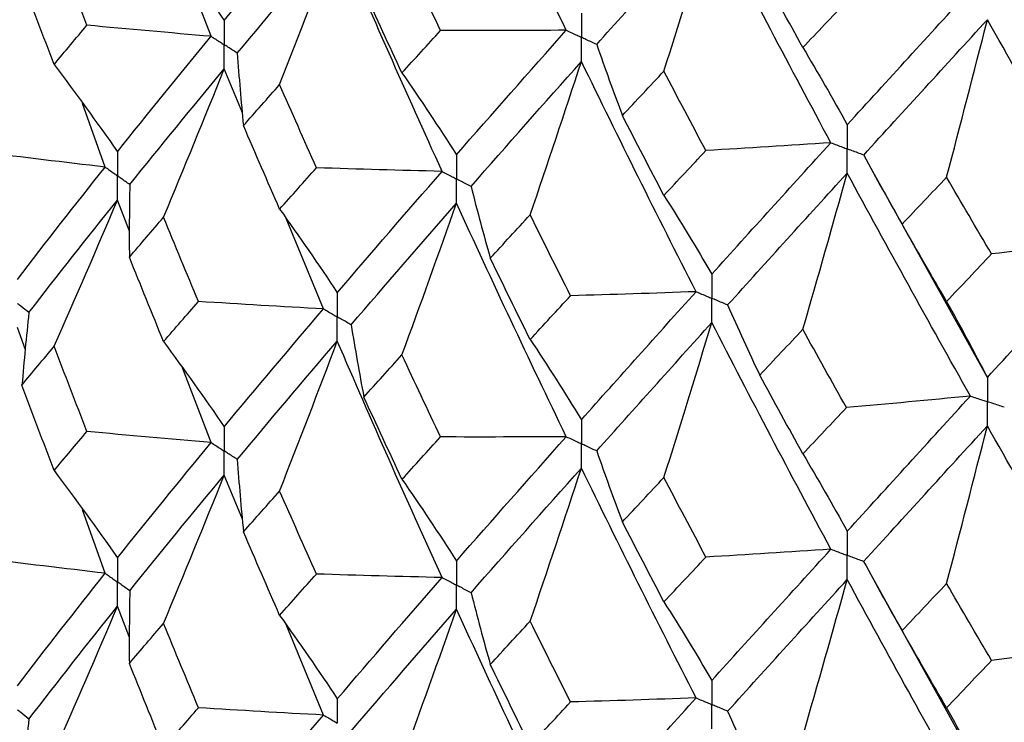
# Paper-space layout '_Isometric' of a CAD drawing. Header units: millimetres. Extents: x -25 to 231, y -14 to 362.
# Tile 16 of 58: x -15.56 to -9.52, y 16.11 to 20.42. Entities that reach past the tile are written whole.
import ezdxf

# ---------------------------------------------------------------- set-up
doc = ezdxf.new("R2010")
doc.units = ezdxf.units.MM

psp = doc.layouts.new('_Isometric')

# ---------------------------------------------------------------- linework, layer by layer
at = {"color": 7, "linetype": 'Continuous', "lineweight": 25}
for p, q in [((-14.3856, 20.3169), (-14.5625, 20.7752)), ((-14.1943, 19.8482), (-14.3057, 20.1172)), ((-15.0353, 19.5156), (-15.1744, 19.9046)), ((-9.6251, 18.2254), (-10.328, 19.4893)), ((-14.8862, 19.1221), (-14.9602, 19.3136)), ((-13.6964, 18.6464), (-13.9258, 19.2)), ((-15.525, 18.395), (-15.5737, 18.5312)), ((-14.3856, 17.8269), (-14.5623, 18.2841)), ((-14.1941, 17.3579), (-14.3057, 17.6273)), ((-15.0353, 17.0258), (-15.1746, 17.4151)), ((-9.6251, 15.7353), (-10.3284, 16.9985)), ((-14.8863, 16.6322), (-14.9602, 16.8237)), ((-13.6964, 16.1565), (-13.926, 16.7109))]:
    psp.add_line(p, q, dxfattribs=at)
for points in [[(-12.2075, 20.3542), (-12.4364, 20.8279), (-12.6608, 21.3041), (-12.8809, 21.7844)], [(-14.3057, 20.4135), (-14.1075, 20.6526), (-13.9044, 20.8942), (-13.6965, 21.1379)], [(-12.0211, 20.2671), (-11.7899, 20.5257), (-11.5546, 20.7869), (-11.315, 21.0524)], [(-11.6088, 20.1033), (-11.5089, 20.4197), (-11.411, 20.736), (-11.315, 21.0524)], [(-10.5848, 19.6647), (-10.832, 20.124), (-11.0754, 20.5859), (-11.315, 21.0524)], [(-15.1473, 20.3849), (-15.215, 20.559), (-15.2822, 20.7333), (-15.3486, 20.9079)], [(-14.6771, 20.9366), (-14.5508, 20.765), (-14.427, 20.5907), (-14.3057, 20.4135)], [(-14.2252, 20.2141), (-14.0257, 20.4539), (-13.8212, 20.6963), (-13.6119, 20.9408)], [(-13.9654, 20.021), (-13.8453, 20.3275), (-13.7275, 20.6341), (-13.6119, 20.9408)], [(-12.9697, 19.4893), (-13.1885, 19.9706), (-13.4027, 20.4547), (-13.6119, 20.9408)], [(-12.9785, 20.3527), (-13.058, 20.5195), (-13.1369, 20.6867), (-13.2153, 20.8544)], [(-10.7566, 20.2479), (-10.8451, 20.408), (-10.9332, 20.5687), (-11.0209, 20.7298)], [(-15.3486, 20.1443), (-15.4151, 20.3189), (-15.4809, 20.4939), (-15.5461, 20.6692)], [(-13.2153, 20.0927), (-13.2937, 20.2606), (-13.3716, 20.4287), (-13.4488, 20.5972)], [(-10.4844, 19.7748), (-10.2362, 20.047), (-9.9843, 20.3222), (-9.7287, 20.6017)], [(-10.7566, 20.2479), (-10.6681, 20.3416), (-10.5791, 20.4359), (-10.4896, 20.5306)], [(-10.3836, 19.5893), (-10.1344, 19.8624), (-9.8816, 20.1384), (-9.6251, 20.4188)], [(-9.875, 19.4533), (-9.79, 19.7753), (-9.7067, 20.0971), (-9.6251, 20.4188)], [(-8.8461, 19.0768), (-9.109, 19.5207), (-9.3686, 19.9674), (-9.6251, 20.4188)], [(-15.3486, 20.1443), (-15.2822, 20.2241), (-15.215, 20.3044), (-15.1473, 20.3849)], [(-14.3856, 20.3169), (-14.6398, 20.3383), (-14.8937, 20.361), (-15.1473, 20.3849)], [(-13.2153, 20.0927), (-13.1369, 20.1791), (-13.058, 20.2657), (-12.9785, 20.3527)], [(-12.2075, 20.3542), (-12.4645, 20.3525), (-12.7215, 20.352), (-12.9785, 20.3527)], [(-12.8809, 19.591), (-12.6608, 19.8428), (-12.4362, 20.0973), (-12.2075, 20.3542)], [(-14.9602, 19.6098), (-14.774, 19.8427), (-14.5823, 20.0785), (-14.3856, 20.3169)], [(-12.0211, 20.2671), (-11.9707, 20.1216), (-11.918, 19.9764), (-11.8633, 19.8314)], [(-10.7566, 20.2479), (-10.6641, 20.0933), (-10.5733, 19.9356), (-10.4844, 19.7748)], [(-14.2252, 20.2141), (-14.2149, 20.0659), (-14.2023, 19.9177), (-14.1876, 19.7696)], [(-15.3486, 20.1443), (-15.2166, 19.9688), (-15.0872, 19.7906), (-14.9602, 19.6098)], [(-14.8845, 19.4081), (-14.6968, 19.6416), (-14.5038, 19.8781), (-14.3057, 20.1172)], [(-14.6771, 19.2078), (-14.5509, 19.5107), (-14.427, 19.8138), (-14.3057, 20.1172)], [(-12.7916, 19.3967), (-12.5703, 19.6493), (-12.3445, 19.9047), (-12.1145, 20.1625)], [(-12.4291, 19.2225), (-12.3222, 19.5358), (-12.2173, 19.8491), (-12.1145, 20.1625)], [(-11.4117, 18.7516), (-11.6502, 19.2191), (-11.8846, 19.6897), (-12.1145, 20.1625)], [(-13.2153, 20.0927), (-13.1016, 19.9284), (-12.9902, 19.7612), (-12.8809, 19.591)], [(-11.8633, 19.8314), (-11.779, 19.9216), (-11.6941, 20.0122), (-11.6088, 20.1033)], [(-11.3512, 19.6166), (-11.4376, 19.7784), (-11.5234, 19.9406), (-11.6088, 20.1033)], [(-14.1876, 19.7696), (-14.1141, 19.8531), (-14.04, 19.9369), (-13.9654, 20.021)], [(-13.7395, 19.511), (-13.8154, 19.6807), (-13.8907, 19.8507), (-13.9654, 20.021)], [(-11.6088, 19.3417), (-11.6941, 19.5046), (-11.779, 19.6678), (-11.8633, 19.8314)], [(-13.9654, 19.2574), (-14.04, 19.4278), (-14.1141, 19.5985), (-14.1876, 19.7696)], [(-10.5848, 19.6647), (-10.84, 19.6474), (-11.0955, 19.6314), (-11.3512, 19.6166)], [(-11.315, 18.859), (-11.0754, 19.1246), (-10.8319, 19.3933), (-10.5848, 19.6647)], [(-15.0353, 19.5156), (-15.2873, 19.5447), (-15.5388, 19.5751), (-15.7899, 19.6067)], [(-11.6088, 19.3417), (-11.5234, 19.433), (-11.4376, 19.5246), (-11.3512, 19.6166)], [(-10.3836, 19.5893), (-10.3071, 19.4476), (-10.2285, 19.3063), (-10.1478, 19.1654)], [(-15.5737, 18.8273), (-15.3997, 19.0546), (-15.2203, 19.2833), (-15.0353, 19.5156)], [(-13.9654, 19.2574), (-13.8907, 19.3415), (-13.8154, 19.4261), (-13.7395, 19.511)], [(-12.9697, 19.4893), (-13.2264, 19.4952), (-13.483, 19.5025), (-13.7395, 19.511)], [(-13.6119, 18.7454), (-13.4027, 18.9902), (-13.1885, 19.2383), (-12.9697, 19.4893)], [(-11.2178, 18.6703), (-10.9772, 18.9368), (-10.7326, 19.2065), (-10.4844, 19.4788)], [(-10.7566, 18.521), (-10.6641, 18.8403), (-10.5734, 19.1596), (-10.4844, 19.4788)], [(-9.7287, 18.112), (-9.9842, 18.5646), (-10.2362, 19.0204), (-10.4844, 19.4788)], [(-10.1478, 19.1654), (-10.0573, 19.261), (-9.9664, 19.3569), (-9.875, 19.4533)], [(-9.5997, 18.9828), (-9.6919, 19.1392), (-9.7836, 19.296), (-9.875, 19.4533)], [(-14.8845, 19.4081), (-14.8875, 19.2598), (-14.8884, 19.1114), (-14.8871, 18.9631)], [(-12.7916, 19.3967), (-12.7545, 19.2499), (-12.7152, 19.1034), (-12.6737, 18.957)], [(-11.6088, 19.3417), (-11.5089, 19.1839), (-11.411, 19.0229), (-11.315, 18.859)], [(-15.503, 18.6234), (-15.3274, 18.8514), (-15.1466, 19.0808), (-14.9602, 19.3136)], [(-15.3486, 18.4167), (-15.2166, 18.7153), (-15.0871, 19.0143), (-14.9602, 19.3136)], [(-13.5269, 18.5485), (-13.3164, 18.7941), (-13.1009, 19.0429), (-12.8809, 19.2946)], [(-13.2153, 18.364), (-13.1016, 18.6741), (-12.9902, 18.9843), (-12.8809, 19.2946)], [(-12.2075, 17.8627), (-12.4363, 18.3366), (-12.6609, 18.8142), (-12.8809, 19.2946)], [(-14.8871, 18.9631), (-14.8177, 19.0443), (-14.7477, 19.1259), (-14.6771, 19.2078)], [(-14.4634, 18.6914), (-14.5352, 18.8632), (-14.6065, 19.0353), (-14.6771, 19.2078)], [(-13.9654, 19.2574), (-13.8452, 19.0896), (-13.7274, 18.9189), (-13.6119, 18.7454)], [(-12.6737, 18.957), (-12.5927, 19.0451), (-12.5112, 19.1337), (-12.4291, 19.2225)], [(-12.1812, 18.7267), (-12.2644, 18.8917), (-12.347, 19.0569), (-12.4291, 19.2225)], [(-9.875, 18.6917), (-9.9664, 18.8493), (-10.0573, 19.0072), (-10.1478, 19.1654)], [(-9.6251, 18.2254), (-9.3687, 18.5061), (-9.1088, 18.79), (-8.8461, 19.0768)], [(-8.8461, 19.0768), (-9.0968, 19.0442), (-9.348, 19.0129), (-9.5997, 18.9828)], [(-14.6771, 18.4454), (-14.7477, 18.6176), (-14.8177, 18.7901), (-14.8871, 18.9631)], [(-9.875, 18.6917), (-9.7836, 18.7883), (-9.6918, 18.8854), (-9.5997, 18.9828)], [(-12.4291, 18.4588), (-12.5112, 18.6245), (-12.5927, 18.7905), (-12.6737, 18.957)], [(-12.4291, 18.4588), (-12.347, 18.5477), (-12.2644, 18.637), (-12.1812, 18.7267)], [(-11.4117, 18.7516), (-11.6681, 18.7421), (-11.9246, 18.7338), (-12.1812, 18.7267)], [(-12.1145, 17.967), (-11.8845, 18.2252), (-11.6501, 18.4868), (-11.4117, 18.7516)], [(-14.6771, 18.4454), (-14.6065, 18.527), (-14.5352, 18.609), (-14.4634, 18.6914)], [(-13.6964, 18.6464), (-13.9523, 18.6601), (-14.2079, 18.6751), (-14.4634, 18.6914)], [(-11.2178, 18.6703), (-11.1543, 18.5266), (-11.0887, 18.3832), (-11.021, 18.2401)], [(-9.875, 18.6917), (-9.79, 18.5395), (-9.7067, 18.384), (-9.6251, 18.2254)], [(-15.503, 18.6234), (-15.5194, 18.4754), (-15.5338, 18.3272), (-15.5459, 18.179)], [(-14.3057, 17.9233), (-14.1076, 18.1619), (-13.9045, 18.4022), (-13.6964, 18.6464)], [(-13.5269, 18.5485), (-13.5031, 18.4008), (-13.4771, 18.2532), (-13.4489, 18.1058)], [(-12.0211, 17.7756), (-11.79, 18.0345), (-11.5545, 18.297), (-11.315, 18.5626)], [(-11.6088, 17.6129), (-11.5089, 17.9295), (-11.411, 18.2461), (-11.315, 18.5626)], [(-10.5847, 17.1731), (-10.8319, 17.6326), (-11.0755, 18.096), (-11.315, 18.5626)], [(-11.021, 18.2401), (-10.9333, 18.3334), (-10.8452, 18.427), (-10.7566, 18.521)], [(-10.4895, 18.0409), (-10.579, 18.2005), (-10.668, 18.3606), (-10.7566, 18.521)], [(-14.6771, 18.4454), (-14.5508, 18.2742), (-14.427, 18.1002), (-14.3057, 17.9233)], [(-14.2252, 17.724), (-14.0257, 17.9633), (-13.8213, 18.2043), (-13.6119, 18.4492)], [(-13.9654, 17.5298), (-13.8452, 17.8361), (-13.7274, 18.1425), (-13.6119, 18.4492)], [(-12.9697, 16.9993), (-13.1885, 17.48), (-13.4025, 17.9626), (-13.6119, 18.4492)], [(-12.4291, 18.4588), (-12.3222, 18.2979), (-12.2173, 18.1339), (-12.1145, 17.967)], [(-15.5459, 18.179), (-15.4808, 18.258), (-15.415, 18.3371), (-15.3486, 18.4167)], [(-15.1474, 17.895), (-15.2152, 18.0686), (-15.2822, 18.2425), (-15.3486, 18.4167)], [(-13.4489, 18.1058), (-13.3717, 18.1915), (-13.2938, 18.2775), (-13.2153, 18.364)], [(-12.9783, 17.8612), (-13.0579, 18.0284), (-13.1369, 18.196), (-13.2153, 18.364)], [(-10.7566, 17.7574), (-10.8452, 17.9178), (-10.9333, 18.0788), (-11.021, 18.2401)], [(-15.3486, 17.6547), (-15.415, 17.8292), (-15.4808, 18.004), (-15.5459, 18.179)], [(-13.2153, 17.6016), (-13.2937, 17.7692), (-13.3716, 17.9373), (-13.4489, 18.1058)], [(-9.7287, 18.112), (-9.9819, 18.0871), (-10.2356, 18.0633), (-10.4895, 18.0409)], [(-10.4844, 17.2833), (-10.2362, 17.5559), (-9.9842, 17.8323), (-9.7287, 18.112)], [(-10.7566, 17.7574), (-10.668, 17.8514), (-10.579, 17.9459), (-10.4895, 18.0409)], [(-15.3486, 17.6547), (-15.2822, 17.7345), (-15.2151, 17.8146), (-15.1474, 17.895)], [(-14.3856, 17.8269), (-14.6399, 17.8483), (-14.8938, 17.871), (-15.1474, 17.895)], [(-10.3837, 17.0977), (-10.1345, 17.3712), (-9.8815, 17.6484), (-9.6251, 17.9291)], [(-9.875, 16.9629), (-9.7901, 17.2851), (-9.7068, 17.6072), (-9.6251, 17.9291)], [(-8.846, 16.5852), (-9.1089, 17.0293), (-9.3687, 17.4775), (-9.6251, 17.9291)], [(-14.9602, 17.1201), (-14.7739, 17.3534), (-14.5822, 17.5891), (-14.3856, 17.8269)], [(-13.2153, 17.6016), (-13.1369, 17.6877), (-13.0579, 17.7742), (-12.9783, 17.8612)], [(-12.2075, 17.8627), (-12.4644, 17.8609), (-12.7214, 17.8604), (-12.9783, 17.8612)], [(-12.8809, 17.1008), (-12.6609, 17.352), (-12.4364, 17.6053), (-12.2075, 17.8627)], [(-12.0211, 17.7756), (-11.9707, 17.6301), (-11.9181, 17.4849), (-11.8634, 17.34)], [(-10.7566, 17.7574), (-10.6641, 17.6024), (-10.5734, 17.4444), (-10.4844, 17.2833)], [(-14.2252, 17.724), (-14.2148, 17.5758), (-14.2022, 17.4276), (-14.1874, 17.2794)], [(-15.3486, 17.6547), (-15.2166, 17.4792), (-15.0871, 17.301), (-14.9602, 17.1201)], [(-12.7915, 16.9067), (-12.5703, 17.1587), (-12.3447, 17.4127), (-12.1145, 17.6709)], [(-12.4291, 16.7313), (-12.3221, 17.0444), (-12.2173, 17.3576), (-12.1145, 17.6709)], [(-11.4117, 16.2616), (-11.6502, 16.7286), (-11.8844, 17.1975), (-12.1145, 17.6709)], [(-14.8845, 16.9183), (-14.6967, 17.1523), (-14.5037, 17.3887), (-14.3057, 17.6273)], [(-14.6771, 16.7183), (-14.5509, 17.021), (-14.4271, 17.324), (-14.3057, 17.6273)], [(-13.2153, 17.6016), (-13.1016, 17.4376), (-12.9901, 17.2707), (-12.8809, 17.1008)], [(-11.8634, 17.34), (-11.7791, 17.4306), (-11.6942, 17.5215), (-11.6088, 17.6129)], [(-11.3511, 17.1251), (-11.4375, 17.2873), (-11.5234, 17.4499), (-11.6088, 17.6129)], [(-14.1874, 17.2794), (-14.114, 17.3626), (-14.04, 17.446), (-13.9654, 17.5298)], [(-13.7397, 17.021), (-13.8155, 17.1903), (-13.8907, 17.3598), (-13.9654, 17.5298)], [(-11.6088, 16.8505), (-11.6941, 17.0132), (-11.779, 17.1764), (-11.8634, 17.34)], [(-13.9654, 16.7678), (-14.04, 16.9381), (-14.114, 17.1086), (-14.1874, 17.2794)], [(-10.5847, 17.1731), (-10.8399, 17.1558), (-11.0954, 17.1399), (-11.3511, 17.1251)], [(-11.315, 16.3688), (-11.0754, 16.6339), (-10.8321, 16.9013), (-10.5847, 17.1731)], [(-15.0353, 17.0258), (-15.2872, 17.0549), (-15.5388, 17.0852), (-15.7898, 17.1168)], [(-11.6088, 16.8505), (-11.5234, 16.9416), (-11.4375, 17.0331), (-11.3511, 17.1251)], [(-10.3837, 17.0977), (-10.3072, 16.9561), (-10.2286, 16.8149), (-10.1479, 16.6741)], [(-15.5737, 16.3357), (-15.3998, 16.563), (-15.2202, 16.7932), (-15.0353, 17.0258)], [(-13.9654, 16.7678), (-13.8907, 16.8519), (-13.8155, 16.9363), (-13.7397, 17.021)], [(-12.9697, 16.9993), (-13.2265, 17.0053), (-13.4832, 17.0125), (-13.7397, 17.021)], [(-13.6119, 16.2557), (-13.4026, 16.5009), (-13.1884, 16.7489), (-12.9697, 16.9993)], [(-11.2178, 16.1803), (-10.9771, 16.4463), (-10.7328, 16.7145), (-10.4844, 16.9872)], [(-10.7566, 16.0298), (-10.6641, 16.349), (-10.5733, 16.6681), (-10.4844, 16.9872)], [(-9.7287, 15.622), (-9.9842, 16.074), (-10.236, 16.5283), (-10.4844, 16.9872)], [(-14.8845, 16.9183), (-14.8876, 16.77), (-14.8885, 16.6217), (-14.8872, 16.4733)], [(-10.1479, 16.6741), (-10.0574, 16.7699), (-9.9664, 16.8662), (-9.875, 16.9629)], [(-9.5995, 16.4913), (-9.6917, 16.648), (-9.7836, 16.8053), (-9.875, 16.9629)], [(-12.7915, 16.9067), (-12.7544, 16.7599), (-12.715, 16.6132), (-12.6735, 16.4668)], [(-11.6088, 16.8505), (-11.5089, 16.693), (-11.4109, 16.5325), (-11.315, 16.3688)], [(-15.503, 16.1318), (-15.3275, 16.3597), (-15.1465, 16.5904), (-14.9602, 16.8237)], [(-15.3486, 15.9259), (-15.2166, 16.2249), (-15.0871, 16.5241), (-14.9602, 16.8237)], [(-13.5269, 16.0587), (-13.3163, 16.3047), (-13.1008, 16.5535), (-12.8809, 16.8047)], [(-13.2153, 15.8744), (-13.1017, 16.1844), (-12.9902, 16.4945), (-12.8809, 16.8047)], [(-12.2074, 15.3728), (-12.4364, 15.8474), (-12.661, 16.3249), (-12.8809, 16.8047)], [(-13.9654, 16.7678), (-13.8452, 16.6), (-13.7274, 16.4293), (-13.6119, 16.2557)], [(-12.6735, 16.4668), (-12.5925, 16.5546), (-12.5111, 16.6427), (-12.4291, 16.7313)], [(-12.1815, 16.2368), (-12.2645, 16.4013), (-12.3471, 16.566), (-12.4291, 16.7313)], [(-14.8872, 16.4733), (-14.8178, 16.5547), (-14.7478, 16.6363), (-14.6771, 16.7183)], [(-14.4632, 16.2015), (-14.5351, 16.3734), (-14.6064, 16.5457), (-14.6771, 16.7183)], [(-9.875, 16.2006), (-9.9664, 16.3579), (-10.0574, 16.5157), (-10.1479, 16.6741)], [(-9.6251, 15.7353), (-9.3687, 16.0153), (-9.1091, 16.298), (-8.846, 16.5852)], [(-8.846, 16.5852), (-9.0967, 16.5527), (-9.3479, 16.5214), (-9.5995, 16.4913)], [(-9.875, 16.2006), (-9.7836, 16.297), (-9.6918, 16.3939), (-9.5995, 16.4913)], [(-14.6771, 15.9546), (-14.7478, 16.1271), (-14.8178, 16.3001), (-14.8872, 16.4733)], [(-12.4291, 15.9693), (-12.5111, 16.1348), (-12.5926, 16.3006), (-12.6735, 16.4668)], [(-11.4117, 16.2616), (-11.6682, 16.2521), (-11.9248, 16.2438), (-12.1815, 16.2368)], [(-12.1145, 15.4773), (-11.8844, 15.7359), (-11.65, 15.9975), (-11.4117, 16.2616)], [(-14.6771, 15.9546), (-14.6064, 16.0365), (-14.5351, 16.1188), (-14.4632, 16.2015)], [(-13.6964, 16.1565), (-13.9522, 16.1703), (-14.2078, 16.1852), (-14.4632, 16.2015)], [(-12.4291, 15.9693), (-12.3471, 16.0581), (-12.2645, 16.1473), (-12.1815, 16.2368)], [(-9.875, 16.2006), (-9.79, 16.0487), (-9.7067, 15.8936), (-9.6251, 15.7353)], [(-15.503, 16.1318), (-15.5194, 15.9838), (-15.5338, 15.8357), (-15.5459, 15.6875)], [(-14.3057, 15.4317), (-14.1077, 15.6703), (-13.9045, 15.912), (-13.6964, 16.1565)], [(-11.2178, 16.1803), (-11.1542, 16.0365), (-11.0885, 15.8931), (-11.0207, 15.7499)]]:
    psp.add_open_spline(points, degree=3, dxfattribs=at)
for points, knots in [([(-14.3057, 20.4135), (-14.3056, 20.3736), (-14.3056, 20.3337), (-14.3055, 20.2937), (-14.3055, 20.2843), (-14.3055, 20.2748), (-14.3055, 20.2654)], [0, 0, 0, 0, 0.0001467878, 0.0001467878, 0.0001467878, 0.0001814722, 0.0001814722, 0.0001814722, 0.0001814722]), ([(-12.1145, 20.4585), (-12.1145, 20.4186), (-12.1144, 20.3788), (-12.1144, 20.3389), (-12.1144, 20.3295), (-12.1144, 20.32), (-12.1144, 20.3106)], [0, 0, 0, 0, 0.0001465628, 0.0001465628, 0.0001465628, 0.0001812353, 0.0001812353, 0.0001812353, 0.0001812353]), ([(-12.2075, 20.3542), (-12.1855, 20.3439), (-12.1634, 20.3335), (-12.1414, 20.3232), (-12.1324, 20.319), (-12.1234, 20.3148), (-12.1144, 20.3106)], [0, 0, 0, 0, 0.000085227, 0.000085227, 0.000085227, 0.0001198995, 0.0001198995, 0.0001198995, 0.0001198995]), ([(-14.3856, 20.3169), (-14.3667, 20.3047), (-14.3477, 20.2925), (-14.3287, 20.2803), (-14.321, 20.2753), (-14.3133, 20.2704), (-14.3055, 20.2654)], [0, 0, 0, 0, 0.0000851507, 0.0000851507, 0.0000851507, 0.0001198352, 0.0001198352, 0.0001198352, 0.0001198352]), ([(-12.1145, 20.1625), (-12.1145, 20.2024), (-12.1144, 20.2424), (-12.1144, 20.2823), (-12.1144, 20.2917), (-12.1144, 20.3012), (-12.1144, 20.3106)], [0, 0, 0, 0, 0.0001465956, 0.0001465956, 0.0001465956, 0.0001812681, 0.0001812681, 0.0001812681, 0.0001812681]), ([(-12.0211, 20.2671), (-12.0433, 20.2774), (-12.0654, 20.2877), (-12.0875, 20.298), (-12.0965, 20.3022), (-12.1054, 20.3064), (-12.1144, 20.3106)], [0, 0, 0, 0, 0.000085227, 0.000085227, 0.000085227, 0.0001198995, 0.0001198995, 0.0001198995, 0.0001198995]), ([(-14.3057, 20.1172), (-14.3056, 20.1571), (-14.3056, 20.1971), (-14.3055, 20.2371), (-14.3055, 20.2465), (-14.3055, 20.256), (-14.3055, 20.2654)], [0, 0, 0, 0, 0.0001467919, 0.0001467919, 0.0001467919, 0.0001814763, 0.0001814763, 0.0001814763, 0.0001814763]), ([(-14.2252, 20.2141), (-14.2443, 20.2262), (-14.2633, 20.2384), (-14.2823, 20.2505), (-14.2901, 20.2555), (-14.2978, 20.2604), (-14.3055, 20.2654)], [0, 0, 0, 0, 0.0000851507, 0.0000851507, 0.0000851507, 0.0001198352, 0.0001198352, 0.0001198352, 0.0001198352]), ([(-10.4844, 19.7748), (-10.4843, 19.7349), (-10.4843, 19.6951), (-10.4843, 19.6552), (-10.4843, 19.6458), (-10.4843, 19.6363), (-10.4843, 19.6269)], [0, 0, 0, 0, 0.0001465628, 0.0001465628, 0.0001465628, 0.0001812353, 0.0001812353, 0.0001812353, 0.0001812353]), ([(-10.5848, 19.6647), (-10.561, 19.6557), (-10.5372, 19.6467), (-10.5134, 19.6378), (-10.5037, 19.6342), (-10.494, 19.6305), (-10.4843, 19.6269)], [0, 0, 0, 0, 0.000085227, 0.000085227, 0.000085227, 0.0001198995, 0.0001198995, 0.0001198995, 0.0001198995]), ([(-10.4844, 19.4788), (-10.4843, 19.5187), (-10.4843, 19.5587), (-10.4843, 19.5986), (-10.4843, 19.608), (-10.4843, 19.6174), (-10.4843, 19.6269)], [0, 0, 0, 0, 0.0001465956, 0.0001465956, 0.0001465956, 0.0001812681, 0.0001812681, 0.0001812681, 0.0001812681]), ([(-10.3836, 19.5893), (-10.4075, 19.5982), (-10.4314, 19.6071), (-10.4552, 19.616), (-10.4649, 19.6196), (-10.4746, 19.6232), (-10.4843, 19.6269)], [0, 0, 0, 0, 0.000085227, 0.000085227, 0.000085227, 0.0001198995, 0.0001198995, 0.0001198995, 0.0001198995]), ([(-14.9602, 19.6098), (-14.9601, 19.5699), (-14.9601, 19.53), (-14.9601, 19.4901), (-14.9601, 19.4807), (-14.9601, 19.4712), (-14.9601, 19.4618)], [0, 0, 0, 0, 0.0001466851, 0.0001466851, 0.0001466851, 0.0001813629, 0.0001813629, 0.0001813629, 0.0001813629]), ([(-12.8809, 19.591), (-12.8808, 19.5511), (-12.8808, 19.5112), (-12.8808, 19.4712), (-12.8808, 19.4618), (-12.8808, 19.4523), (-12.8808, 19.4429)], [0, 0, 0, 0, 0.0001467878, 0.0001467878, 0.0001467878, 0.0001814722, 0.0001814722, 0.0001814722, 0.0001814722]), ([(-15.0353, 19.5156), (-15.0175, 19.5029), (-14.9997, 19.4901), (-14.9819, 19.4773), (-14.9746, 19.4722), (-14.9673, 19.467), (-14.9601, 19.4618)], [0, 0, 0, 0, 0.0000851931, 0.0000851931, 0.0000851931, 0.0001198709, 0.0001198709, 0.0001198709, 0.0001198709]), ([(-14.9602, 19.3136), (-14.9601, 19.3536), (-14.9601, 19.3935), (-14.9601, 19.4335), (-14.9601, 19.4429), (-14.9601, 19.4523), (-14.9601, 19.4618)], [0, 0, 0, 0, 0.0001466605, 0.0001466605, 0.0001466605, 0.0001813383, 0.0001813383, 0.0001813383, 0.0001813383]), ([(-14.8845, 19.4081), (-14.9024, 19.4208), (-14.9203, 19.4335), (-14.9382, 19.4462), (-14.9455, 19.4514), (-14.9528, 19.4566), (-14.9601, 19.4618)], [0, 0, 0, 0, 0.0000851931, 0.0000851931, 0.0000851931, 0.0001198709, 0.0001198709, 0.0001198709, 0.0001198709]), ([(-12.9697, 19.4893), (-12.9487, 19.4783), (-12.9276, 19.4673), (-12.9065, 19.4563), (-12.8979, 19.4518), (-12.8894, 19.4474), (-12.8808, 19.4429)], [0, 0, 0, 0, 0.0000851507, 0.0000851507, 0.0000851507, 0.0001198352, 0.0001198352, 0.0001198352, 0.0001198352]), ([(-12.8809, 19.2946), (-12.8808, 19.3346), (-12.8808, 19.3746), (-12.8808, 19.4146), (-12.8808, 19.424), (-12.8808, 19.4335), (-12.8808, 19.4429)], [0, 0, 0, 0, 0.0001467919, 0.0001467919, 0.0001467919, 0.0001814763, 0.0001814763, 0.0001814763, 0.0001814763]), ([(-12.7916, 19.3967), (-12.8127, 19.4076), (-12.8339, 19.4186), (-12.855, 19.4295), (-12.8636, 19.434), (-12.8722, 19.4384), (-12.8808, 19.4429)], [0, 0, 0, 0, 0.0000851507, 0.0000851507, 0.0000851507, 0.0001198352, 0.0001198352, 0.0001198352, 0.0001198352]), ([(-11.315, 18.859), (-11.3149, 18.8191), (-11.3149, 18.7791), (-11.3149, 18.7392), (-11.3149, 18.7298), (-11.3149, 18.7203), (-11.3149, 18.7109)], [0, 0, 0, 0, 0.0001467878, 0.0001467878, 0.0001467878, 0.0001814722, 0.0001814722, 0.0001814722, 0.0001814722]), ([(-13.6119, 18.7454), (-13.6119, 18.7055), (-13.6118, 18.6656), (-13.6118, 18.6257), (-13.6118, 18.6162), (-13.6118, 18.6068), (-13.6118, 18.5974)], [0, 0, 0, 0, 0.0001466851, 0.0001466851, 0.0001466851, 0.0001813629, 0.0001813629, 0.0001813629, 0.0001813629]), ([(-11.4117, 18.7516), (-11.3888, 18.742), (-11.3659, 18.7323), (-11.3429, 18.7227), (-11.3336, 18.7187), (-11.3242, 18.7148), (-11.3149, 18.7109)], [0, 0, 0, 0, 0.0000851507, 0.0000851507, 0.0000851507, 0.0001198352, 0.0001198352, 0.0001198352, 0.0001198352]), ([(-15.503, 18.6234), (-15.5197, 18.6367), (-15.5365, 18.6499), (-15.5532, 18.6632), (-15.56, 18.6686), (-15.5668, 18.674), (-15.5736, 18.6794)], [0, 0, 0, 0, 0.0000852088, 0.0000852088, 0.0000852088, 0.0001198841, 0.0001198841, 0.0001198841, 0.0001198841]), ([(-11.315, 18.5626), (-11.3149, 18.6026), (-11.3149, 18.6426), (-11.3149, 18.6826), (-11.3149, 18.692), (-11.3149, 18.7014), (-11.3149, 18.7109)], [0, 0, 0, 0, 0.0001467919, 0.0001467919, 0.0001467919, 0.0001814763, 0.0001814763, 0.0001814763, 0.0001814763]), ([(-11.2178, 18.6703), (-11.2408, 18.6799), (-11.2638, 18.6895), (-11.2868, 18.6991), (-11.2962, 18.703), (-11.3055, 18.707), (-11.3149, 18.7109)], [0, 0, 0, 0, 0.0000851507, 0.0000851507, 0.0000851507, 0.0001198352, 0.0001198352, 0.0001198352, 0.0001198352]), ([(-13.6964, 18.6464), (-13.6764, 18.6347), (-13.6564, 18.6231), (-13.6363, 18.6115), (-13.6281, 18.6068), (-13.62, 18.6021), (-13.6118, 18.5974)], [0, 0, 0, 0, 0.0000851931, 0.0000851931, 0.0000851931, 0.0001198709, 0.0001198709, 0.0001198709, 0.0001198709]), ([(-13.6119, 18.4492), (-13.6119, 18.4892), (-13.6118, 18.5291), (-13.6118, 18.569), (-13.6118, 18.5785), (-13.6118, 18.5879), (-13.6118, 18.5974)], [0, 0, 0, 0, 0.0001466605, 0.0001466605, 0.0001466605, 0.0001813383, 0.0001813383, 0.0001813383, 0.0001813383]), ([(-13.5269, 18.5485), (-13.5471, 18.5601), (-13.5672, 18.5716), (-13.5873, 18.5832), (-13.5955, 18.5879), (-13.6036, 18.5926), (-13.6118, 18.5974)], [0, 0, 0, 0, 0.0000851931, 0.0000851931, 0.0000851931, 0.0001198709, 0.0001198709, 0.0001198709, 0.0001198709]), ([(-9.6251, 18.2254), (-9.625, 18.1855), (-9.625, 18.1456), (-9.625, 18.1057), (-9.625, 18.0962), (-9.625, 18.0868), (-9.625, 18.0774)], [0, 0, 0, 0, 0.0001467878, 0.0001467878, 0.0001467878, 0.0001814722, 0.0001814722, 0.0001814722, 0.0001814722]), ([(-9.7287, 18.112), (-9.7041, 18.1038), (-9.6796, 18.0956), (-9.655, 18.0874), (-9.645, 18.084), (-9.635, 18.0807), (-9.625, 18.0774)], [0, 0, 0, 0, 0.0000851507, 0.0000851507, 0.0000851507, 0.0001198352, 0.0001198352, 0.0001198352, 0.0001198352]), ([(-9.6251, 17.9291), (-9.625, 17.9691), (-9.625, 18.0091), (-9.625, 18.049), (-9.625, 18.0585), (-9.625, 18.0679), (-9.625, 18.0774)], [0, 0, 0, 0, 0.0001467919, 0.0001467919, 0.0001467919, 0.0001814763, 0.0001814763, 0.0001814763, 0.0001814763]), ([(-9.5211, 18.0429), (-9.5458, 18.051), (-9.5704, 18.0592), (-9.595, 18.0674), (-9.605, 18.0707), (-9.615, 18.074), (-9.625, 18.0774)], [0, 0, 0, 0, 0.0000851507, 0.0000851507, 0.0000851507, 0.0001198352, 0.0001198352, 0.0001198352, 0.0001198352]), ([(-12.1145, 17.967), (-12.1145, 17.9272), (-12.1144, 17.8873), (-12.1144, 17.8473), (-12.1144, 17.8379), (-12.1144, 17.8285), (-12.1144, 17.819)], [0, 0, 0, 0, 0.0001466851, 0.0001466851, 0.0001466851, 0.0001813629, 0.0001813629, 0.0001813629, 0.0001813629]), ([(-14.3057, 17.9233), (-14.3056, 17.8835), (-14.3056, 17.8436), (-14.3055, 17.8037), (-14.3055, 17.7943), (-14.3055, 17.7848), (-14.3055, 17.7754)], [0, 0, 0, 0, 0.000146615, 0.000146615, 0.000146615, 0.0001812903, 0.0001812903, 0.0001812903, 0.0001812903]), ([(-14.3856, 17.8269), (-14.3667, 17.8147), (-14.3477, 17.8025), (-14.3287, 17.7903), (-14.321, 17.7853), (-14.3133, 17.7803), (-14.3055, 17.7754)], [0, 0, 0, 0, 0.0000852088, 0.0000852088, 0.0000852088, 0.0001198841, 0.0001198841, 0.0001198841, 0.0001198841]), ([(-12.2075, 17.8627), (-12.1854, 17.8523), (-12.1634, 17.842), (-12.1414, 17.8316), (-12.1324, 17.8274), (-12.1234, 17.8232), (-12.1144, 17.819)], [0, 0, 0, 0, 0.0000851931, 0.0000851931, 0.0000851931, 0.0001198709, 0.0001198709, 0.0001198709, 0.0001198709]), ([(-12.1145, 17.6709), (-12.1145, 17.7108), (-12.1144, 17.7508), (-12.1144, 17.7907), (-12.1144, 17.8001), (-12.1144, 17.8096), (-12.1144, 17.819)], [0, 0, 0, 0, 0.0001466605, 0.0001466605, 0.0001466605, 0.0001813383, 0.0001813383, 0.0001813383, 0.0001813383]), ([(-12.0211, 17.7756), (-12.0433, 17.7858), (-12.0654, 17.7961), (-12.0875, 17.8064), (-12.0964, 17.8106), (-12.1054, 17.8148), (-12.1144, 17.819)], [0, 0, 0, 0, 0.0000851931, 0.0000851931, 0.0000851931, 0.0001198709, 0.0001198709, 0.0001198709, 0.0001198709]), ([(-14.3057, 17.6273), (-14.3056, 17.6672), (-14.3056, 17.7071), (-14.3055, 17.7471), (-14.3055, 17.7565), (-14.3055, 17.7659), (-14.3055, 17.7754)], [0, 0, 0, 0, 0.0001466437, 0.0001466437, 0.0001466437, 0.000181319, 0.000181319, 0.000181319, 0.000181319]), ([(-14.2252, 17.724), (-14.2442, 17.7362), (-14.2633, 17.7483), (-14.2823, 17.7605), (-14.2901, 17.7655), (-14.2978, 17.7704), (-14.3055, 17.7754)], [0, 0, 0, 0, 0.0000852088, 0.0000852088, 0.0000852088, 0.0001198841, 0.0001198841, 0.0001198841, 0.0001198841]), ([(-10.4844, 17.2833), (-10.4843, 17.2434), (-10.4843, 17.2035), (-10.4843, 17.1636), (-10.4843, 17.1542), (-10.4843, 17.1448), (-10.4843, 17.1353)], [0, 0, 0, 0, 0.0001466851, 0.0001466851, 0.0001466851, 0.0001813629, 0.0001813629, 0.0001813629, 0.0001813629]), ([(-10.5847, 17.1731), (-10.561, 17.1641), (-10.5372, 17.1552), (-10.5134, 17.1462), (-10.5037, 17.1426), (-10.494, 17.139), (-10.4843, 17.1353)], [0, 0, 0, 0, 0.0000851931, 0.0000851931, 0.0000851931, 0.0001198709, 0.0001198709, 0.0001198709, 0.0001198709]), ([(-14.9602, 17.1201), (-14.9601, 17.0802), (-14.9601, 17.0402), (-14.9601, 17.0003), (-14.9601, 16.9908), (-14.9601, 16.9814), (-14.9601, 16.972)], [0, 0, 0, 0, 0.0001467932, 0.0001467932, 0.0001467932, 0.0001814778, 0.0001814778, 0.0001814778, 0.0001814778]), ([(-12.8809, 17.1008), (-12.8808, 17.061), (-12.8808, 17.0211), (-12.8808, 16.9812), (-12.8808, 16.9718), (-12.8808, 16.9623), (-12.8808, 16.9529)], [0, 0, 0, 0, 0.000146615, 0.000146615, 0.000146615, 0.0001812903, 0.0001812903, 0.0001812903, 0.0001812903]), ([(-10.4844, 16.9872), (-10.4843, 17.0271), (-10.4843, 17.0671), (-10.4843, 17.107), (-10.4843, 17.1164), (-10.4843, 17.1259), (-10.4843, 17.1353)], [0, 0, 0, 0, 0.0001466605, 0.0001466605, 0.0001466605, 0.0001813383, 0.0001813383, 0.0001813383, 0.0001813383]), ([(-10.3837, 17.0977), (-10.4075, 17.1066), (-10.4314, 17.1155), (-10.4552, 17.1244), (-10.4649, 17.1281), (-10.4746, 17.1317), (-10.4843, 17.1353)], [0, 0, 0, 0, 0.0000851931, 0.0000851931, 0.0000851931, 0.0001198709, 0.0001198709, 0.0001198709, 0.0001198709]), ([(-15.0353, 17.0258), (-15.0175, 17.013), (-14.9997, 17.0003), (-14.9819, 16.9875), (-14.9746, 16.9823), (-14.9673, 16.9772), (-14.9601, 16.972)], [0, 0, 0, 0, 0.0000851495, 0.0000851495, 0.0000851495, 0.0001198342, 0.0001198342, 0.0001198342, 0.0001198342]), ([(-14.9602, 16.8237), (-14.9601, 16.8637), (-14.9601, 16.9037), (-14.9601, 16.9436), (-14.9601, 16.9531), (-14.9601, 16.9625), (-14.9601, 16.972)], [0, 0, 0, 0, 0.0001467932, 0.0001467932, 0.0001467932, 0.0001814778, 0.0001814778, 0.0001814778, 0.0001814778]), ([(-14.8845, 16.9183), (-14.9024, 16.931), (-14.9203, 16.9437), (-14.9382, 16.9564), (-14.9455, 16.9616), (-14.9528, 16.9668), (-14.9601, 16.972)], [0, 0, 0, 0, 0.0000851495, 0.0000851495, 0.0000851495, 0.0001198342, 0.0001198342, 0.0001198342, 0.0001198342]), ([(-12.9697, 16.9993), (-12.9487, 16.9883), (-12.9276, 16.9773), (-12.9065, 16.9663), (-12.8979, 16.9618), (-12.8894, 16.9573), (-12.8808, 16.9529)], [0, 0, 0, 0, 0.0000852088, 0.0000852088, 0.0000852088, 0.0001198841, 0.0001198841, 0.0001198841, 0.0001198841]), ([(-12.8809, 16.8047), (-12.8808, 16.8447), (-12.8808, 16.8846), (-12.8808, 16.9246), (-12.8808, 16.934), (-12.8808, 16.9434), (-12.8808, 16.9529)], [0, 0, 0, 0, 0.0001466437, 0.0001466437, 0.0001466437, 0.000181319, 0.000181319, 0.000181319, 0.000181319]), ([(-12.7915, 16.9067), (-12.8127, 16.9176), (-12.8339, 16.9285), (-12.855, 16.9395), (-12.8636, 16.944), (-12.8722, 16.9484), (-12.8808, 16.9529)], [0, 0, 0, 0, 0.0000852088, 0.0000852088, 0.0000852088, 0.0001198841, 0.0001198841, 0.0001198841, 0.0001198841]), ([(-11.315, 16.3688), (-11.3149, 16.3289), (-11.3149, 16.2891), (-11.3149, 16.2492), (-11.3149, 16.2397), (-11.3149, 16.2303), (-11.3149, 16.2209)], [0, 0, 0, 0, 0.000146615, 0.000146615, 0.000146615, 0.0001812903, 0.0001812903, 0.0001812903, 0.0001812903]), ([(-13.6119, 16.2557), (-13.6119, 16.2157), (-13.6118, 16.1758), (-13.6118, 16.1359), (-13.6118, 16.1264), (-13.6118, 16.117), (-13.6118, 16.1075)], [0, 0, 0, 0, 0.0001467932, 0.0001467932, 0.0001467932, 0.0001814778, 0.0001814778, 0.0001814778, 0.0001814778]), ([(-11.4117, 16.2616), (-11.3888, 16.2519), (-11.3659, 16.2423), (-11.3429, 16.2326), (-11.3336, 16.2287), (-11.3242, 16.2248), (-11.3149, 16.2209)], [0, 0, 0, 0, 0.0000852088, 0.0000852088, 0.0000852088, 0.0001198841, 0.0001198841, 0.0001198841, 0.0001198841]), ([(-15.503, 16.1318), (-15.5197, 16.145), (-15.5365, 16.1583), (-15.5532, 16.1715), (-15.56, 16.1769), (-15.5668, 16.1823), (-15.5736, 16.1877)], [0, 0, 0, 0, 0.0000852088, 0.0000852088, 0.0000852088, 0.0001198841, 0.0001198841, 0.0001198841, 0.0001198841]), ([(-11.315, 16.0727), (-11.3149, 16.1127), (-11.3149, 16.1526), (-11.3149, 16.1925), (-11.3149, 16.202), (-11.3149, 16.2114), (-11.3149, 16.2209)], [0, 0, 0, 0, 0.0001466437, 0.0001466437, 0.0001466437, 0.000181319, 0.000181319, 0.000181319, 0.000181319]), ([(-11.2178, 16.1803), (-11.2408, 16.1899), (-11.2638, 16.1995), (-11.2868, 16.2091), (-11.2962, 16.213), (-11.3055, 16.2169), (-11.3149, 16.2209)], [0, 0, 0, 0, 0.0000852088, 0.0000852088, 0.0000852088, 0.0001198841, 0.0001198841, 0.0001198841, 0.0001198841]), ([(-13.6964, 16.1565), (-13.6764, 16.1449), (-13.6564, 16.1333), (-13.6363, 16.1217), (-13.6282, 16.117), (-13.62, 16.1123), (-13.6118, 16.1075)], [0, 0, 0, 0, 0.0000851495, 0.0000851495, 0.0000851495, 0.0001198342, 0.0001198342, 0.0001198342, 0.0001198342])]:
    psp.add_open_spline(points, degree=3, knots=knots, dxfattribs=at)

doc.saveas('drawing.dxf')
